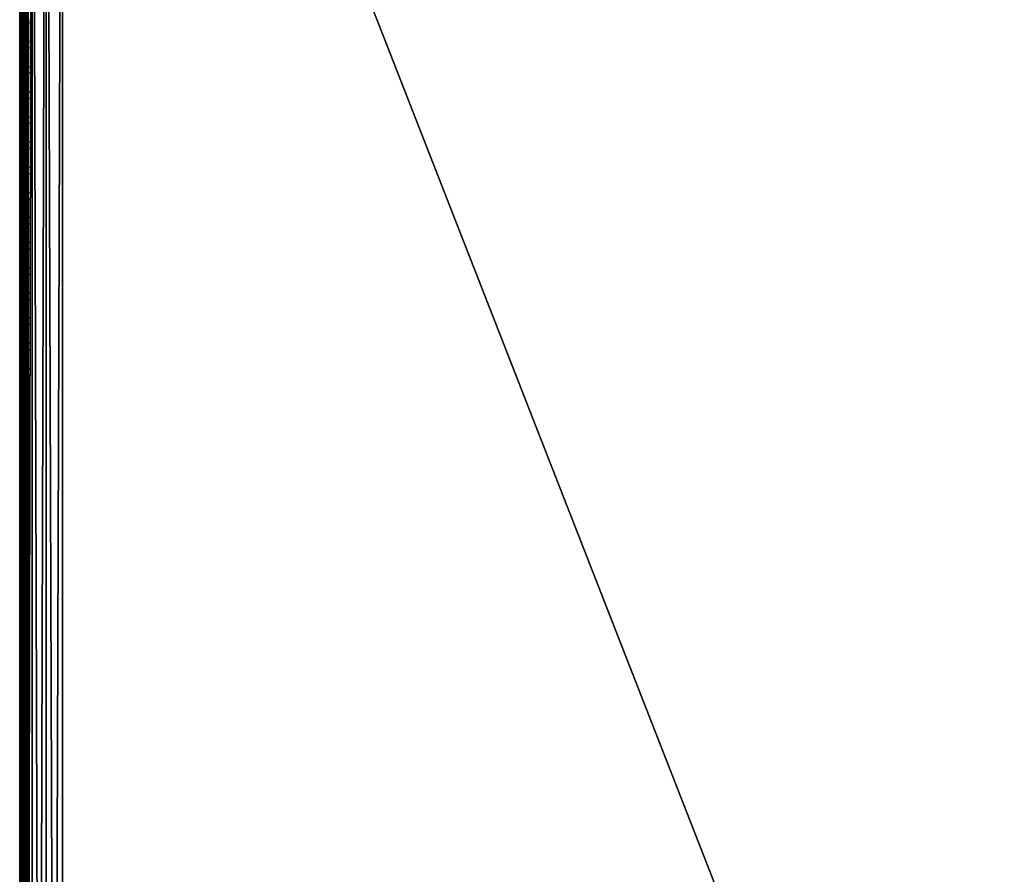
# Model space of a CAD drawing. Header units: inches. Extents: x 0 to 23, y -70 to 0.
# Tile 24 of 107: x 0 to 11.5, y -29.9 to -19.9. Entities that reach past the tile are written whole.
import ezdxf

# ---------------------------------------------------------------- set-up
doc = ezdxf.new("R2010")
doc.units = ezdxf.units.IN
doc.header["$MEASUREMENT"] = 0
for name, color, linetype in [('A-FURN-3-ST', 151, 'Continuous'), ('A-FURN-3-ST-SEAM', 250, 'Continuous'), ('A-FURN-3-STITCH', 15, 'Continuous')]:
    doc.layers.add(name, color=color, linetype=linetype)

msp = doc.modelspace()

# ---------------------------------------------------------------- meshes
at = {"layer": 'A-FURN-3-ST'}
mesh = msp.add_polyface(dxfattribs=at)
corners = [(23, -10.5, 5.453), (23, -66.768, 5.45), (22.962, -10.5, 5.261), (22.962, -66.769, 5.261), (22.854, -10.5, 5.099), (22.854, -66.769, 5.099), (22.691, -10.5, 4.991), (22.691, -66.769, 4.991), (22.5, -10.5, 4.953), (22.5, -66.769, 4.953), (23, -68.9, 17.453), (23, -10.5, 17.453), (22.962, -68.9, 17.644), (22.962, -10.5, 17.644), (22.854, -68.9, 17.806), (22.854, -10.5, 17.806), (22.691, -68.9, 17.914), (22.691, -10.5, 17.914), (22.5, -68.9, 17.953), (22.5, -10.5, 17.953), (22.62, -66.917, 4.99), (22.968, -66.89, 5.325), (0.5, -68.9, 17.953), (0.5, -10.5, 17.953), (23, -69.482, 16.709), (0, -10.5, 17.453), (0, -68.9, 17.453), (0.038, -10.5, 17.644), (0.038, -68.9, 17.644), (0.146, -10.5, 17.806), (0.146, -68.9, 17.806), (0.309, -10.5, 17.914), (0.309, -68.9, 17.914), (0, -66.769, 5.453), (0, -10.5, 5.453), (0.038, -66.769, 5.261), (0.038, -10.5, 5.261), (0.146, -66.769, 5.099), (0.146, -10.5, 5.099), (0.309, -66.769, 4.991), (0.309, -10.5, 4.991), (0.5, -66.769, 4.953), (0.5, -10.5, 4.953), (0.031, -66.89, 5.327), (0.379, -66.916, 4.99), (0, -69.482, 16.709)]
mesh.append_faces([[corners[k] for k in face] for face in [(0, 1, 2), (2, 1, 3), (2, 3, 4), (4, 3, 5), (4, 5, 6), (6, 5, 7), (6, 7, 8), (8, 7, 9), (10, 11, 12), (12, 11, 13), (12, 13, 14), (14, 13, 15), (14, 15, 16), (16, 15, 17), (16, 17, 18), (18, 17, 19), (20, 9, 7), (21, 3, 1), (18, 19, 22), (22, 19, 23), (0, 11, 1), (1, 11, 24), (24, 11, 10), (25, 26, 27), (27, 26, 28), (27, 28, 29), (29, 28, 30), (29, 30, 31), (31, 30, 32), (31, 32, 23), (23, 32, 22), (33, 34, 35), (35, 34, 36), (35, 36, 37), (37, 36, 38), (37, 38, 39), (39, 38, 40), (39, 40, 41), (41, 40, 42), (43, 33, 35), (44, 39, 41), (8, 9, 42), (42, 9, 41), (25, 45, 26), (34, 33, 25), (25, 33, 45)]])
at = {"layer": 'A-FURN-3-ST-SEAM'}
mesh = msp.add_polyface(dxfattribs=at)
corners = [(0.065, -10.402, 17.699), (0.03, -10.403, 17.698), (0.03, -10.5, 17.716), (0.065, -10.5, 17.718), (0, -10.5, 17.675), (0.005, -10.5, 17.692), (0.005, -10.412, 17.675), (0, -10.418, 17.659), (0.005, -10.331, 17.622), (0, -10.343, 17.61), (0.002, -10.355, 17.597), (0.002, -10.424, 17.643), (0.002, -10.5, 17.657), (0.073, -10.5, 17.627), (0.057, -10.5, 17.621), (0.057, -10.438, 17.609), (0.073, -10.436, 17.614), (0.057, -10.381, 17.572), (0.073, -10.377, 17.576), (0.057, -10.359, 17.545), (0.073, -10.354, 17.548), (0.087, -10.369, 17.584), (0.087, -10.432, 17.625), (0.087, -10.5, 17.638), (0.1, -10.5, 17.671), (0.097, -39.7, 17.653), (0.097, -10.5, 17.653), (0.1, -10.42, 17.655), (0.097, -10.426, 17.639), (0.1, -10.346, 17.607), (0.097, -10.358, 17.594), (0.093, -10.5, 17.696), (0.1, -39.7, 17.671), (0.093, -10.41, 17.679), (0.093, -10.328, 17.625), (0.039, -10.358, 17.545), (0.039, -10.38, 17.572), (0.039, -10.438, 17.61), (0.039, -10.5, 17.622), (0.057, -39.7, 17.621), (0.039, -39.7, 17.622), (0.087, -39.7, 17.638), (0.023, -10.352, 17.549), (0.023, -10.375, 17.577), (0.023, -10.435, 17.617), (0.023, -10.5, 17.629), (0.023, -39.7, 17.629), (0.002, -39.7, 17.657), (0.016, -10.321, 17.632), (0.016, -10.406, 17.689), (0.016, -10.5, 17.707), (0.005, -39.7, 17.692), (0.016, -39.7, 17.707), (0.03, -39.7, 17.716), (0.081, -10.405, 17.691), (0.081, -10.5, 17.71), (0.065, -39.7, 17.718), (0.081, -39.7, 17.71), (0.081, -10.319, 17.634), (0.093, -39.7, 17.696)]
mesh.append_faces([[corners[k] for k in face] for face in [(0, 1, 2, 3), (4, 5, 6, 7), (7, 6, 8, 9), (9, 10, 11, 7), (7, 11, 12, 4), (13, 14, 15, 16), (16, 15, 17, 18), (18, 17, 19, 20), (18, 21, 22, 16), (16, 22, 23, 13), (24, 25, 26), (24, 26, 27), (27, 26, 28), (29, 28, 30), (31, 32, 24), (31, 24, 33), (33, 24, 27), (33, 27, 34), (34, 27, 29), (35, 19, 17, 36), (36, 17, 15, 37), (37, 15, 14, 38), (38, 14, 39, 40), (21, 30, 28, 22), (22, 28, 26, 23), (23, 26, 25, 41), (42, 35, 36, 43), (43, 36, 37, 44), (44, 37, 38, 45), (45, 38, 40, 46), (10, 43, 44, 11), (11, 44, 45, 12), (12, 45, 46, 47), (48, 8, 6, 49), (49, 6, 5, 50), (50, 5, 51, 52), (1, 49, 50, 2), (2, 50, 52, 53), (54, 0, 3, 55), (55, 3, 56, 57), (34, 58, 54, 33), (33, 54, 55, 31), (31, 55, 57, 59)]])
mesh = msp.add_polyface(dxfattribs=at)
corners = [(22.941, -68.9, 17.621), (22.961, -10.5, 17.622), (22.975, -68.9, 17.627), (22.977, -10.5, 17.629), (22.997, -68.9, 17.653), (22.912, -68.9, 17.638), (22.927, -10.5, 17.627), (22.943, -68.964, 17.618), (22.927, -68.964, 17.624), (22.913, -68.965, 17.635), (22.903, -68.966, 17.65), (22.9, -68.968, 17.668), (22.9, -68.9, 17.671), (22.961, -68.964, 17.619), (22.977, -68.964, 17.627), (22.998, -68.967, 17.655), (23, -68.968, 17.672), (22.907, -68.97, 17.693), (22.912, -68.9, 17.703), (22.919, -68.971, 17.707), (22.941, -68.9, 17.72), (22.997, -68.9, 17.688), (22.995, -68.969, 17.689), (22.984, -68.971, 17.704), (22.975, -68.9, 17.714), (22.97, -68.971, 17.713), (0.059, -68.9, 17.621), (0.039, -68.974, 17.618), (0.025, -68.9, 17.627), (0.023, -68.975, 17.626), (0.003, -68.9, 17.653), (0.003, -68.9, 17.688), (0.016, -68.983, 17.703), (0.025, -68.9, 17.714), (0.03, -68.983, 17.712), (0.059, -68.9, 17.72), (0.088, -68.9, 17.703), (0.093, -68.982, 17.692), (0.1, -68.9, 17.671), (0.081, -68.983, 17.705), (0, -68.98, 17.671), (0.088, -68.9, 17.638), (0.073, -68.975, 17.623), (0.097, -68.977, 17.649), (0.03, -39.7, 17.716), (0.016, -39.7, 17.707), (0.023, -39.7, 17.629), (0.039, -39.7, 17.622), (0.097, -39.7, 17.653), (0.073, -39.7, 17.627), (0, -39.7, 17.675), (0.081, -39.7, 17.71), (0.093, -39.7, 17.696)]
mesh.append_faces([[corners[k] for k in face] for face in [(0, 1, 2), (2, 3, 4), (0, 5, 6), (7, 8, 0), (0, 8, 5), (5, 8, 9), (5, 9, 10), (11, 12, 10), (10, 12, 5), (7, 0, 13), (13, 0, 2), (13, 2, 14), (14, 2, 4), (14, 4, 15), (15, 4, 16), (11, 17, 12), (12, 17, 18), (18, 17, 19), (18, 19, 20), (4, 21, 16), (16, 21, 22), (22, 21, 23), (23, 21, 24), (23, 24, 25), (25, 24, 20), (26, 27, 28), (28, 29, 30), (31, 32, 33), (33, 34, 35), (36, 37, 38), (36, 35, 39), (31, 30, 40), (26, 41, 42), (43, 41, 38), (35, 44, 33), (33, 45, 31), (30, 46, 28), (28, 47, 26), (41, 48, 38), (41, 26, 49), (30, 31, 50), (51, 35, 36), (52, 36, 38)]])
mesh = msp.add_polyface(dxfattribs=at)
corners = [(22.9, -10.5, 17.671), (22.9, -68.9, 17.671), (22.907, -10.5, 17.696), (22.912, -68.9, 17.703), (22.919, -10.5, 17.71), (22.941, -68.9, 17.72), (22.935, -10.5, 17.718), (22.97, -10.5, 17.716), (23, -10.5, 17.675), (22.995, -10.5, 17.692), (22.997, -68.9, 17.688), (22.984, -10.5, 17.707), (22.975, -68.9, 17.714), (22.997, -68.9, 17.653), (22.998, -10.5, 17.657), (22.927, -10.5, 17.627), (22.943, -10.5, 17.621), (22.941, -68.9, 17.621), (22.961, -10.5, 17.622), (22.975, -68.9, 17.627), (22.977, -10.5, 17.629), (22.912, -68.9, 17.638), (22.913, -10.5, 17.638), (22.903, -10.5, 17.653), (0.065, -10.5, 17.718), (0.03, -10.5, 17.716), (0.03, -39.7, 17.716), (0.065, -39.7, 17.718), (0.059, -68.9, 17.72), (0.025, -68.9, 17.714), (0.016, -39.7, 17.707), (0.003, -68.9, 17.688), (0.005, -39.7, 17.692), (0, -39.7, 17.675), (0.005, -10.5, 17.692), (0, -10.5, 17.675), (0.002, -10.5, 17.657), (0.002, -39.7, 17.657), (0.003, -68.9, 17.653), (0.023, -39.7, 17.629), (0.025, -68.9, 17.627), (0.039, -39.7, 17.622), (0.059, -68.9, 17.621), (0.057, -39.7, 17.621), (0.073, -39.7, 17.627), (0.057, -10.5, 17.621), (0.073, -10.5, 17.627), (0.087, -10.5, 17.638), (0.087, -39.7, 17.638), (0.088, -68.9, 17.638), (0.097, -39.7, 17.653), (0.1, -68.9, 17.671), (0.1, -39.7, 17.671), (0.1, -10.5, 17.671), (0.081, -39.7, 17.71), (0.088, -68.9, 17.703), (0.093, -39.7, 17.696), (0.093, -10.5, 17.696)]
mesh.append_faces([[corners[k] for k in face] for face in [(0, 1, 2), (2, 1, 3), (2, 3, 4), (4, 3, 5), (4, 5, 6), (6, 5, 7), (8, 9, 10), (10, 9, 11), (10, 11, 12), (12, 11, 7), (12, 7, 5), (10, 13, 8), (8, 13, 14), (15, 16, 17), (17, 16, 18), (19, 18, 20), (13, 20, 14), (15, 21, 22), (0, 23, 1), (1, 23, 21), (21, 23, 22), (24, 25, 26, 27), (27, 26, 28), (29, 26, 30), (31, 30, 32), (31, 32, 33), (33, 32, 34, 35), (35, 36, 37, 33), (33, 37, 38), (38, 37, 39), (40, 39, 41), (42, 41, 43), (42, 43, 44), (44, 43, 45, 46), (46, 47, 48, 44), (44, 48, 49), (49, 48, 50), (51, 50, 52), (52, 50, 53), (27, 28, 54), (54, 55, 56), (56, 51, 52), (56, 52, 57)]])
at = {"layer": 'A-FURN-3-STITCH'}
mesh = msp.add_polymesh((7, 4), dxfattribs=at)
for k, corner in enumerate([(0.107, -19.926, 17.76), (0.105, -19.926, 17.758), (0.102, -19.926, 17.754), (0.1, -19.926, 17.752), (0.102, -19.964, 17.765), (0.096, -19.964, 17.766), (0.093, -19.964, 17.762), (0.095, -19.964, 17.757), (0.098, -20.003, 17.768), (0.093, -20.003, 17.769), (0.09, -20.003, 17.766), (0.091, -20.003, 17.761), (0.097, -20.042, 17.77), (0.092, -20.042, 17.771), (0.088, -20.042, 17.767), (0.09, -20.042, 17.762), (0.098, -20.081, 17.769), (0.093, -20.081, 17.77), (0.09, -20.081, 17.766), (0.091, -20.081, 17.761), (0.102, -20.12, 17.766), (0.097, -20.12, 17.767), (0.093, -20.12, 17.763), (0.095, -20.12, 17.758), (0.107, -20.159, 17.761), (0.106, -20.159, 17.759), (0.102, -20.159, 17.755), (0.1, -20.159, 17.753)]):
    mesh.set_mesh_vertex(divmod(k, 4), corner)
mesh = msp.add_polymesh((7, 4), dxfattribs=at)
for k, corner in enumerate([(0.107, -20.22, 17.76), (0.105, -20.22, 17.758), (0.102, -20.22, 17.754), (0.1, -20.22, 17.752), (0.102, -20.258, 17.765), (0.096, -20.258, 17.766), (0.093, -20.258, 17.762), (0.095, -20.258, 17.757), (0.098, -20.297, 17.768), (0.093, -20.297, 17.769), (0.09, -20.297, 17.766), (0.091, -20.297, 17.761), (0.097, -20.336, 17.77), (0.092, -20.336, 17.771), (0.088, -20.336, 17.767), (0.09, -20.336, 17.762), (0.098, -20.375, 17.769), (0.093, -20.375, 17.77), (0.09, -20.375, 17.766), (0.091, -20.375, 17.761), (0.102, -20.414, 17.766), (0.097, -20.414, 17.767), (0.093, -20.414, 17.763), (0.095, -20.414, 17.758), (0.107, -20.452, 17.761), (0.106, -20.452, 17.759), (0.102, -20.452, 17.755), (0.1, -20.452, 17.753)]):
    mesh.set_mesh_vertex(divmod(k, 4), corner)
mesh = msp.add_polymesh((7, 4), dxfattribs=at)
for k, corner in enumerate([(0.107, -20.513, 17.76), (0.105, -20.513, 17.758), (0.102, -20.513, 17.754), (0.1, -20.513, 17.752), (0.102, -20.551, 17.765), (0.096, -20.551, 17.766), (0.093, -20.551, 17.762), (0.095, -20.551, 17.757), (0.098, -20.59, 17.768), (0.093, -20.59, 17.769), (0.09, -20.59, 17.766), (0.091, -20.59, 17.761), (0.097, -20.629, 17.77), (0.092, -20.629, 17.771), (0.088, -20.629, 17.767), (0.09, -20.629, 17.762), (0.098, -20.668, 17.769), (0.093, -20.668, 17.77), (0.09, -20.668, 17.766), (0.091, -20.668, 17.761), (0.102, -20.707, 17.766), (0.097, -20.707, 17.767), (0.093, -20.707, 17.763), (0.095, -20.707, 17.758), (0.107, -20.746, 17.761), (0.106, -20.746, 17.759), (0.102, -20.746, 17.755), (0.1, -20.746, 17.753)]):
    mesh.set_mesh_vertex(divmod(k, 4), corner)
mesh = msp.add_polymesh((7, 4), dxfattribs=at)
for k, corner in enumerate([(0.107, -20.806, 17.76), (0.105, -20.806, 17.758), (0.102, -20.807, 17.754), (0.1, -20.807, 17.752), (0.102, -20.845, 17.765), (0.096, -20.845, 17.766), (0.093, -20.845, 17.762), (0.095, -20.845, 17.757), (0.098, -20.884, 17.768), (0.093, -20.884, 17.769), (0.09, -20.884, 17.766), (0.091, -20.884, 17.761), (0.097, -20.923, 17.77), (0.092, -20.923, 17.771), (0.088, -20.923, 17.767), (0.09, -20.923, 17.762), (0.098, -20.962, 17.769), (0.093, -20.962, 17.77), (0.09, -20.962, 17.766), (0.091, -20.962, 17.761), (0.102, -21.001, 17.766), (0.097, -21.001, 17.767), (0.093, -21.001, 17.763), (0.095, -21.001, 17.758), (0.107, -21.039, 17.761), (0.106, -21.039, 17.759), (0.102, -21.039, 17.755), (0.1, -21.039, 17.753)]):
    mesh.set_mesh_vertex(divmod(k, 4), corner)
mesh = msp.add_polymesh((7, 4), dxfattribs=at)
for k, corner in enumerate([(0.107, -21.1, 17.76), (0.105, -21.1, 17.758), (0.102, -21.1, 17.754), (0.1, -21.1, 17.752), (0.102, -21.138, 17.765), (0.096, -21.138, 17.766), (0.093, -21.138, 17.762), (0.095, -21.138, 17.757), (0.098, -21.177, 17.768), (0.093, -21.177, 17.769), (0.09, -21.177, 17.766), (0.091, -21.177, 17.761), (0.097, -21.216, 17.77), (0.092, -21.216, 17.771), (0.088, -21.216, 17.767), (0.09, -21.216, 17.762), (0.098, -21.255, 17.769), (0.093, -21.255, 17.77), (0.09, -21.255, 17.766), (0.091, -21.255, 17.761), (0.102, -21.294, 17.766), (0.097, -21.294, 17.767), (0.093, -21.294, 17.763), (0.095, -21.294, 17.758), (0.107, -21.332, 17.761), (0.106, -21.332, 17.759), (0.102, -21.332, 17.755), (0.1, -21.332, 17.753)]):
    mesh.set_mesh_vertex(divmod(k, 4), corner)
mesh = msp.add_polymesh((7, 4), dxfattribs=at)
for k, corner in enumerate([(0.107, -21.393, 17.76), (0.105, -21.393, 17.758), (0.102, -21.393, 17.754), (0.1, -21.393, 17.752), (0.102, -21.432, 17.765), (0.096, -21.432, 17.766), (0.093, -21.432, 17.762), (0.095, -21.432, 17.757), (0.098, -21.471, 17.768), (0.093, -21.471, 17.769), (0.09, -21.471, 17.766), (0.091, -21.471, 17.761), (0.097, -21.51, 17.77), (0.092, -21.51, 17.771), (0.088, -21.51, 17.767), (0.09, -21.51, 17.762), (0.098, -21.549, 17.769), (0.093, -21.549, 17.77), (0.09, -21.549, 17.766), (0.091, -21.549, 17.761), (0.102, -21.588, 17.766), (0.097, -21.588, 17.767), (0.093, -21.588, 17.763), (0.095, -21.588, 17.758), (0.107, -21.626, 17.761), (0.106, -21.626, 17.759), (0.102, -21.626, 17.755), (0.1, -21.626, 17.753)]):
    mesh.set_mesh_vertex(divmod(k, 4), corner)
mesh = msp.add_polymesh((7, 4), dxfattribs=at)
for k, corner in enumerate([(0.107, -21.687, 17.76), (0.105, -21.687, 17.758), (0.102, -21.687, 17.754), (0.1, -21.687, 17.752), (0.102, -21.725, 17.765), (0.096, -21.725, 17.766), (0.093, -21.725, 17.762), (0.095, -21.725, 17.757), (0.098, -21.764, 17.768), (0.093, -21.764, 17.769), (0.09, -21.764, 17.766), (0.091, -21.764, 17.761), (0.097, -21.803, 17.77), (0.092, -21.803, 17.771), (0.088, -21.803, 17.767), (0.09, -21.803, 17.762), (0.098, -21.842, 17.769), (0.093, -21.842, 17.77), (0.09, -21.842, 17.766), (0.091, -21.842, 17.761), (0.102, -21.881, 17.766), (0.097, -21.881, 17.767), (0.093, -21.881, 17.763), (0.095, -21.881, 17.758), (0.107, -21.919, 17.761), (0.106, -21.919, 17.759), (0.102, -21.919, 17.755), (0.1, -21.919, 17.753)]):
    mesh.set_mesh_vertex(divmod(k, 4), corner)
mesh = msp.add_polymesh((7, 4), dxfattribs=at)
for k, corner in enumerate([(0.107, -21.98, 17.76), (0.105, -21.98, 17.758), (0.102, -21.98, 17.754), (0.1, -21.98, 17.752), (0.102, -22.019, 17.765), (0.096, -22.019, 17.766), (0.093, -22.019, 17.762), (0.095, -22.019, 17.757), (0.098, -22.057, 17.768), (0.093, -22.057, 17.769), (0.09, -22.058, 17.766), (0.091, -22.058, 17.761), (0.097, -22.097, 17.77), (0.092, -22.097, 17.771), (0.088, -22.097, 17.767), (0.09, -22.097, 17.762), (0.098, -22.136, 17.769), (0.093, -22.136, 17.77), (0.09, -22.136, 17.766), (0.091, -22.136, 17.761), (0.102, -22.174, 17.766), (0.097, -22.174, 17.767), (0.093, -22.174, 17.763), (0.095, -22.175, 17.758), (0.107, -22.213, 17.761), (0.106, -22.213, 17.759), (0.102, -22.213, 17.755), (0.1, -22.213, 17.753)]):
    mesh.set_mesh_vertex(divmod(k, 4), corner)
mesh = msp.add_polymesh((7, 4), dxfattribs=at)
for k, corner in enumerate([(0.107, -22.274, 17.76), (0.105, -22.274, 17.758), (0.102, -22.274, 17.754), (0.1, -22.274, 17.752), (0.102, -22.312, 17.765), (0.096, -22.312, 17.766), (0.093, -22.312, 17.762), (0.095, -22.312, 17.757), (0.098, -22.351, 17.768), (0.093, -22.351, 17.769), (0.09, -22.351, 17.766), (0.091, -22.351, 17.761), (0.097, -22.39, 17.77), (0.092, -22.39, 17.771), (0.088, -22.39, 17.767), (0.09, -22.39, 17.762), (0.098, -22.429, 17.769), (0.093, -22.429, 17.77), (0.09, -22.429, 17.766), (0.091, -22.429, 17.761), (0.102, -22.468, 17.766), (0.097, -22.468, 17.767), (0.093, -22.468, 17.763), (0.095, -22.468, 17.758), (0.107, -22.506, 17.761), (0.106, -22.506, 17.759), (0.102, -22.506, 17.755), (0.1, -22.506, 17.753)]):
    mesh.set_mesh_vertex(divmod(k, 4), corner)
mesh = msp.add_polymesh((7, 4), dxfattribs=at)
for k, corner in enumerate([(0.107, -22.567, 17.76), (0.105, -22.567, 17.758), (0.102, -22.567, 17.754), (0.1, -22.567, 17.752), (0.102, -22.606, 17.765), (0.096, -22.606, 17.766), (0.093, -22.606, 17.762), (0.095, -22.606, 17.757), (0.098, -22.644, 17.768), (0.093, -22.644, 17.769), (0.09, -22.644, 17.766), (0.091, -22.644, 17.761), (0.097, -22.683, 17.77), (0.092, -22.683, 17.771), (0.088, -22.684, 17.767), (0.09, -22.684, 17.762), (0.098, -22.723, 17.769), (0.093, -22.723, 17.77), (0.09, -22.723, 17.766), (0.091, -22.723, 17.761), (0.102, -22.761, 17.766), (0.097, -22.761, 17.767), (0.093, -22.761, 17.763), (0.095, -22.761, 17.758), (0.107, -22.8, 17.761), (0.106, -22.8, 17.759), (0.102, -22.8, 17.755), (0.1, -22.8, 17.753)]):
    mesh.set_mesh_vertex(divmod(k, 4), corner)
mesh = msp.add_polymesh((7, 4), dxfattribs=at)
for k, corner in enumerate([(0.107, -22.861, 17.76), (0.105, -22.861, 17.758), (0.102, -22.861, 17.754), (0.1, -22.861, 17.752), (0.102, -22.899, 17.765), (0.096, -22.899, 17.766), (0.093, -22.899, 17.762), (0.095, -22.899, 17.757), (0.098, -22.938, 17.768), (0.093, -22.938, 17.769), (0.09, -22.938, 17.766), (0.091, -22.938, 17.761), (0.097, -22.977, 17.77), (0.092, -22.977, 17.771), (0.088, -22.977, 17.767), (0.09, -22.977, 17.762), (0.098, -23.016, 17.769), (0.093, -23.016, 17.77), (0.09, -23.016, 17.766), (0.091, -23.016, 17.761), (0.102, -23.055, 17.766), (0.097, -23.055, 17.767), (0.093, -23.055, 17.763), (0.095, -23.055, 17.758), (0.107, -23.093, 17.761), (0.106, -23.093, 17.759), (0.102, -23.093, 17.755), (0.1, -23.093, 17.753)]):
    mesh.set_mesh_vertex(divmod(k, 4), corner)
mesh = msp.add_polymesh((7, 4), dxfattribs=at)
for k, corner in enumerate([(0.107, -23.154, 17.76), (0.105, -23.154, 17.758), (0.102, -23.154, 17.754), (0.1, -23.154, 17.752), (0.102, -23.193, 17.765), (0.096, -23.193, 17.766), (0.093, -23.193, 17.762), (0.095, -23.193, 17.757), (0.098, -23.231, 17.768), (0.093, -23.231, 17.769), (0.09, -23.231, 17.766), (0.091, -23.231, 17.761), (0.097, -23.27, 17.77), (0.092, -23.27, 17.771), (0.088, -23.27, 17.767), (0.09, -23.27, 17.762), (0.098, -23.31, 17.769), (0.093, -23.31, 17.77), (0.09, -23.31, 17.766), (0.091, -23.31, 17.761), (0.102, -23.348, 17.766), (0.097, -23.348, 17.767), (0.093, -23.348, 17.763), (0.095, -23.348, 17.758), (0.107, -23.387, 17.761), (0.106, -23.387, 17.759), (0.102, -23.387, 17.755), (0.1, -23.387, 17.753)]):
    mesh.set_mesh_vertex(divmod(k, 4), corner)
mesh = msp.add_polymesh((7, 4), dxfattribs=at)
for k, corner in enumerate([(0.107, -23.448, 17.76), (0.105, -23.448, 17.758), (0.102, -23.448, 17.754), (0.1, -23.448, 17.752), (0.102, -23.486, 17.765), (0.096, -23.486, 17.766), (0.093, -23.486, 17.762), (0.095, -23.486, 17.757), (0.098, -23.525, 17.768), (0.093, -23.525, 17.769), (0.09, -23.525, 17.766), (0.091, -23.525, 17.761), (0.097, -23.564, 17.77), (0.092, -23.564, 17.771), (0.088, -23.564, 17.767), (0.09, -23.564, 17.762), (0.098, -23.603, 17.769), (0.093, -23.603, 17.77), (0.09, -23.603, 17.766), (0.091, -23.603, 17.761), (0.102, -23.642, 17.766), (0.097, -23.642, 17.767), (0.093, -23.642, 17.763), (0.095, -23.642, 17.758), (0.107, -23.68, 17.761), (0.106, -23.68, 17.759), (0.102, -23.68, 17.755), (0.1, -23.68, 17.753)]):
    mesh.set_mesh_vertex(divmod(k, 4), corner)
mesh = msp.add_polymesh((7, 4), dxfattribs=at)
for k, corner in enumerate([(0.107, -23.741, 17.76), (0.105, -23.741, 17.758), (0.102, -23.741, 17.754), (0.1, -23.741, 17.752), (0.102, -23.779, 17.765), (0.096, -23.779, 17.766), (0.093, -23.78, 17.762), (0.095, -23.78, 17.757), (0.098, -23.818, 17.768), (0.093, -23.818, 17.769), (0.09, -23.818, 17.766), (0.091, -23.818, 17.761), (0.097, -23.857, 17.77), (0.092, -23.857, 17.771), (0.088, -23.857, 17.767), (0.09, -23.857, 17.762), (0.098, -23.896, 17.769), (0.093, -23.896, 17.77), (0.09, -23.896, 17.766), (0.091, -23.896, 17.761), (0.102, -23.935, 17.766), (0.097, -23.935, 17.767), (0.093, -23.935, 17.763), (0.095, -23.935, 17.758), (0.107, -23.974, 17.761), (0.106, -23.974, 17.759), (0.102, -23.974, 17.755), (0.1, -23.974, 17.753)]):
    mesh.set_mesh_vertex(divmod(k, 4), corner)
mesh = msp.add_polymesh((7, 4), dxfattribs=at)
for k, corner in enumerate([(0.107, -24.035, 17.76), (0.105, -24.035, 17.758), (0.102, -24.035, 17.754), (0.1, -24.035, 17.752), (0.102, -24.073, 17.765), (0.096, -24.073, 17.766), (0.093, -24.073, 17.762), (0.095, -24.073, 17.757), (0.098, -24.112, 17.768), (0.093, -24.112, 17.769), (0.09, -24.112, 17.766), (0.091, -24.112, 17.761), (0.097, -24.151, 17.77), (0.092, -24.151, 17.771), (0.088, -24.151, 17.767), (0.09, -24.151, 17.762), (0.098, -24.19, 17.769), (0.093, -24.19, 17.77), (0.09, -24.19, 17.766), (0.091, -24.19, 17.761), (0.102, -24.229, 17.766), (0.097, -24.229, 17.767), (0.093, -24.229, 17.763), (0.095, -24.229, 17.758), (0.107, -24.267, 17.761), (0.106, -24.267, 17.759), (0.102, -24.267, 17.755), (0.1, -24.267, 17.753)]):
    mesh.set_mesh_vertex(divmod(k, 4), corner)
mesh = msp.add_polymesh((7, 4), dxfattribs=at)
for k, corner in enumerate([(0.107, -24.328, 17.76), (0.105, -24.328, 17.758), (0.102, -24.328, 17.754), (0.1, -24.328, 17.752), (0.102, -24.366, 17.765), (0.096, -24.366, 17.766), (0.093, -24.366, 17.762), (0.095, -24.366, 17.757), (0.098, -24.405, 17.768), (0.093, -24.405, 17.769), (0.09, -24.405, 17.766), (0.091, -24.405, 17.761), (0.097, -24.444, 17.77), (0.092, -24.444, 17.771), (0.088, -24.444, 17.767), (0.09, -24.444, 17.762), (0.098, -24.483, 17.769), (0.093, -24.483, 17.77), (0.09, -24.483, 17.766), (0.091, -24.483, 17.761), (0.102, -24.522, 17.766), (0.097, -24.522, 17.767), (0.093, -24.522, 17.763), (0.095, -24.522, 17.758), (0.107, -24.561, 17.761), (0.106, -24.561, 17.759), (0.102, -24.561, 17.755), (0.1, -24.561, 17.753)]):
    mesh.set_mesh_vertex(divmod(k, 4), corner)
mesh = msp.add_polymesh((7, 4), dxfattribs=at)
for k, corner in enumerate([(0.107, -24.622, 17.76), (0.105, -24.622, 17.758), (0.102, -24.622, 17.754), (0.1, -24.622, 17.752), (0.102, -24.66, 17.765), (0.096, -24.66, 17.766), (0.093, -24.66, 17.762), (0.095, -24.66, 17.757), (0.098, -24.699, 17.768), (0.093, -24.699, 17.769), (0.09, -24.699, 17.766), (0.091, -24.699, 17.761), (0.097, -24.738, 17.77), (0.092, -24.738, 17.771), (0.088, -24.738, 17.767), (0.09, -24.738, 17.762), (0.098, -24.777, 17.769), (0.093, -24.777, 17.77), (0.09, -24.777, 17.766), (0.091, -24.777, 17.761), (0.102, -24.816, 17.766), (0.097, -24.816, 17.767), (0.093, -24.816, 17.763), (0.095, -24.816, 17.758), (0.107, -24.854, 17.761), (0.106, -24.854, 17.759), (0.102, -24.854, 17.755), (0.1, -24.854, 17.753)]):
    mesh.set_mesh_vertex(divmod(k, 4), corner)
mesh = msp.add_polymesh((7, 4), dxfattribs=at)
for k, corner in enumerate([(0.107, -24.915, 17.76), (0.105, -24.915, 17.758), (0.102, -24.915, 17.754), (0.1, -24.915, 17.752), (0.102, -24.953, 17.765), (0.096, -24.953, 17.766), (0.093, -24.953, 17.762), (0.095, -24.953, 17.757), (0.098, -24.992, 17.768), (0.093, -24.992, 17.769), (0.09, -24.992, 17.766), (0.091, -24.992, 17.761), (0.097, -25.031, 17.77), (0.092, -25.031, 17.771), (0.088, -25.031, 17.767), (0.09, -25.031, 17.762), (0.098, -25.07, 17.769), (0.093, -25.07, 17.77), (0.09, -25.07, 17.766), (0.091, -25.07, 17.761), (0.102, -25.109, 17.766), (0.097, -25.109, 17.767), (0.093, -25.109, 17.763), (0.095, -25.109, 17.758), (0.107, -25.148, 17.761), (0.106, -25.148, 17.759), (0.102, -25.148, 17.755), (0.1, -25.148, 17.753)]):
    mesh.set_mesh_vertex(divmod(k, 4), corner)
mesh = msp.add_polymesh((7, 4), dxfattribs=at)
for k, corner in enumerate([(0.107, -25.208, 17.76), (0.105, -25.208, 17.758), (0.102, -25.209, 17.754), (0.1, -25.209, 17.752), (0.102, -25.247, 17.765), (0.096, -25.247, 17.766), (0.093, -25.247, 17.762), (0.095, -25.247, 17.757), (0.098, -25.286, 17.768), (0.093, -25.286, 17.769), (0.09, -25.286, 17.766), (0.091, -25.286, 17.761), (0.097, -25.325, 17.77), (0.092, -25.325, 17.771), (0.088, -25.325, 17.767), (0.09, -25.325, 17.762), (0.098, -25.364, 17.769), (0.093, -25.364, 17.77), (0.09, -25.364, 17.766), (0.091, -25.364, 17.761), (0.102, -25.403, 17.766), (0.097, -25.403, 17.767), (0.093, -25.403, 17.763), (0.095, -25.403, 17.758), (0.107, -25.441, 17.761), (0.106, -25.441, 17.759), (0.102, -25.441, 17.755), (0.1, -25.441, 17.753)]):
    mesh.set_mesh_vertex(divmod(k, 4), corner)
mesh = msp.add_polymesh((7, 4), dxfattribs=at)
for k, corner in enumerate([(0.107, -25.502, 17.76), (0.105, -25.502, 17.758), (0.102, -25.502, 17.754), (0.1, -25.502, 17.752), (0.102, -25.54, 17.765), (0.096, -25.54, 17.766), (0.093, -25.54, 17.762), (0.095, -25.54, 17.757), (0.098, -25.579, 17.768), (0.093, -25.579, 17.769), (0.09, -25.579, 17.766), (0.091, -25.579, 17.761), (0.097, -25.618, 17.77), (0.092, -25.618, 17.771), (0.088, -25.618, 17.767), (0.09, -25.618, 17.762), (0.098, -25.657, 17.769), (0.093, -25.657, 17.77), (0.09, -25.657, 17.766), (0.091, -25.657, 17.761), (0.102, -25.696, 17.766), (0.097, -25.696, 17.767), (0.093, -25.696, 17.763), (0.095, -25.696, 17.758), (0.107, -25.734, 17.761), (0.106, -25.734, 17.759), (0.102, -25.735, 17.755), (0.1, -25.735, 17.753)]):
    mesh.set_mesh_vertex(divmod(k, 4), corner)
mesh = msp.add_polymesh((7, 4), dxfattribs=at)
for k, corner in enumerate([(0.107, -25.795, 17.76), (0.105, -25.795, 17.758), (0.102, -25.795, 17.754), (0.1, -25.795, 17.752), (0.102, -25.834, 17.765), (0.096, -25.834, 17.766), (0.093, -25.834, 17.762), (0.095, -25.834, 17.757), (0.098, -25.873, 17.768), (0.093, -25.873, 17.769), (0.09, -25.873, 17.766), (0.091, -25.873, 17.761), (0.097, -25.912, 17.77), (0.092, -25.912, 17.771), (0.088, -25.912, 17.767), (0.09, -25.912, 17.762), (0.098, -25.951, 17.769), (0.093, -25.951, 17.77), (0.09, -25.951, 17.766), (0.091, -25.951, 17.761), (0.102, -25.99, 17.766), (0.097, -25.99, 17.767), (0.093, -25.99, 17.763), (0.095, -25.99, 17.758), (0.107, -26.028, 17.761), (0.106, -26.028, 17.759), (0.102, -26.028, 17.755), (0.1, -26.028, 17.753)]):
    mesh.set_mesh_vertex(divmod(k, 4), corner)
mesh = msp.add_polymesh((7, 4), dxfattribs=at)
for k, corner in enumerate([(0.107, -26.089, 17.76), (0.105, -26.089, 17.758), (0.102, -26.089, 17.754), (0.1, -26.089, 17.752), (0.102, -26.127, 17.765), (0.096, -26.127, 17.766), (0.093, -26.127, 17.762), (0.095, -26.127, 17.757), (0.098, -26.166, 17.768), (0.093, -26.166, 17.769), (0.09, -26.166, 17.766), (0.091, -26.166, 17.761), (0.097, -26.205, 17.77), (0.092, -26.205, 17.771), (0.088, -26.205, 17.767), (0.09, -26.205, 17.762), (0.098, -26.244, 17.769), (0.093, -26.244, 17.77), (0.09, -26.244, 17.766), (0.091, -26.244, 17.761), (0.102, -26.283, 17.766), (0.097, -26.283, 17.767), (0.093, -26.283, 17.763), (0.095, -26.283, 17.758), (0.107, -26.321, 17.761), (0.106, -26.321, 17.759), (0.102, -26.321, 17.755), (0.1, -26.321, 17.753)]):
    mesh.set_mesh_vertex(divmod(k, 4), corner)
mesh = msp.add_polymesh((7, 4), dxfattribs=at)
for k, corner in enumerate([(0.107, -26.382, 17.76), (0.105, -26.382, 17.758), (0.102, -26.382, 17.754), (0.1, -26.382, 17.752), (0.102, -26.421, 17.765), (0.096, -26.421, 17.766), (0.093, -26.421, 17.762), (0.095, -26.421, 17.757), (0.098, -26.46, 17.768), (0.093, -26.46, 17.769), (0.09, -26.46, 17.766), (0.091, -26.46, 17.761), (0.097, -26.499, 17.77), (0.092, -26.499, 17.771), (0.088, -26.499, 17.767), (0.09, -26.499, 17.762), (0.098, -26.538, 17.769), (0.093, -26.538, 17.77), (0.09, -26.538, 17.766), (0.091, -26.538, 17.761), (0.102, -26.576, 17.766), (0.097, -26.576, 17.767), (0.093, -26.577, 17.763), (0.095, -26.577, 17.758), (0.107, -26.615, 17.761), (0.106, -26.615, 17.759), (0.102, -26.615, 17.755), (0.1, -26.615, 17.753)]):
    mesh.set_mesh_vertex(divmod(k, 4), corner)
mesh = msp.add_polymesh((7, 4), dxfattribs=at)
for k, corner in enumerate([(0.107, -26.676, 17.76), (0.105, -26.676, 17.758), (0.102, -26.676, 17.754), (0.1, -26.676, 17.752), (0.102, -26.714, 17.765), (0.096, -26.714, 17.766), (0.093, -26.714, 17.762), (0.095, -26.714, 17.757), (0.098, -26.753, 17.768), (0.093, -26.753, 17.769), (0.09, -26.753, 17.766), (0.091, -26.753, 17.761), (0.097, -26.792, 17.77), (0.092, -26.792, 17.771), (0.088, -26.792, 17.767), (0.09, -26.792, 17.762), (0.098, -26.831, 17.769), (0.093, -26.831, 17.77), (0.09, -26.831, 17.766), (0.091, -26.831, 17.761), (0.102, -26.87, 17.766), (0.097, -26.87, 17.767), (0.093, -26.87, 17.763), (0.095, -26.87, 17.758), (0.107, -26.908, 17.761), (0.106, -26.908, 17.759), (0.102, -26.908, 17.755), (0.1, -26.908, 17.753)]):
    mesh.set_mesh_vertex(divmod(k, 4), corner)
mesh = msp.add_polymesh((7, 4), dxfattribs=at)
for k, corner in enumerate([(0.107, -26.969, 17.76), (0.105, -26.969, 17.758), (0.102, -26.969, 17.754), (0.1, -26.969, 17.752), (0.102, -27.008, 17.765), (0.096, -27.008, 17.766), (0.093, -27.008, 17.762), (0.095, -27.008, 17.757), (0.098, -27.046, 17.768), (0.093, -27.046, 17.769), (0.09, -27.046, 17.766), (0.091, -27.046, 17.761), (0.097, -27.086, 17.77), (0.092, -27.086, 17.771), (0.088, -27.086, 17.767), (0.09, -27.086, 17.762), (0.098, -27.125, 17.769), (0.093, -27.125, 17.77), (0.09, -27.125, 17.766), (0.091, -27.125, 17.761), (0.102, -27.163, 17.766), (0.097, -27.163, 17.767), (0.093, -27.163, 17.763), (0.095, -27.163, 17.758), (0.107, -27.202, 17.761), (0.106, -27.202, 17.759), (0.102, -27.202, 17.755), (0.1, -27.202, 17.753)]):
    mesh.set_mesh_vertex(divmod(k, 4), corner)
mesh = msp.add_polymesh((7, 4), dxfattribs=at)
for k, corner in enumerate([(0.107, -27.263, 17.76), (0.105, -27.263, 17.758), (0.102, -27.263, 17.754), (0.1, -27.263, 17.752), (0.102, -27.301, 17.765), (0.096, -27.301, 17.766), (0.093, -27.301, 17.762), (0.095, -27.301, 17.757), (0.098, -27.34, 17.768), (0.093, -27.34, 17.769), (0.09, -27.34, 17.766), (0.091, -27.34, 17.761), (0.097, -27.379, 17.77), (0.092, -27.379, 17.771), (0.088, -27.379, 17.767), (0.09, -27.379, 17.762), (0.098, -27.418, 17.769), (0.093, -27.418, 17.77), (0.09, -27.418, 17.766), (0.091, -27.418, 17.761), (0.102, -27.457, 17.766), (0.097, -27.457, 17.767), (0.093, -27.457, 17.763), (0.095, -27.457, 17.758), (0.107, -27.495, 17.761), (0.106, -27.495, 17.759), (0.102, -27.495, 17.755), (0.1, -27.495, 17.753)]):
    mesh.set_mesh_vertex(divmod(k, 4), corner)
mesh = msp.add_polymesh((7, 4), dxfattribs=at)
for k, corner in enumerate([(0.107, -27.556, 17.76), (0.105, -27.556, 17.758), (0.102, -27.556, 17.754), (0.1, -27.556, 17.752), (0.102, -27.595, 17.765), (0.096, -27.595, 17.766), (0.093, -27.595, 17.762), (0.095, -27.595, 17.757), (0.098, -27.633, 17.768), (0.093, -27.633, 17.769), (0.09, -27.633, 17.766), (0.091, -27.633, 17.761), (0.097, -27.672, 17.77), (0.092, -27.672, 17.771), (0.088, -27.672, 17.767), (0.09, -27.672, 17.762), (0.098, -27.712, 17.769), (0.093, -27.712, 17.77), (0.09, -27.712, 17.766), (0.091, -27.712, 17.761), (0.102, -27.75, 17.766), (0.097, -27.75, 17.767), (0.093, -27.75, 17.763), (0.095, -27.75, 17.758), (0.107, -27.789, 17.761), (0.106, -27.789, 17.759), (0.102, -27.789, 17.755), (0.1, -27.789, 17.753)]):
    mesh.set_mesh_vertex(divmod(k, 4), corner)
mesh = msp.add_polymesh((7, 4), dxfattribs=at)
for k, corner in enumerate([(0.107, -27.85, 17.76), (0.105, -27.85, 17.758), (0.102, -27.85, 17.754), (0.1, -27.85, 17.752), (0.102, -27.888, 17.765), (0.096, -27.888, 17.766), (0.093, -27.888, 17.762), (0.095, -27.888, 17.757), (0.098, -27.927, 17.768), (0.093, -27.927, 17.769), (0.09, -27.927, 17.766), (0.091, -27.927, 17.761), (0.097, -27.966, 17.77), (0.092, -27.966, 17.771), (0.088, -27.966, 17.767), (0.09, -27.966, 17.762), (0.098, -28.005, 17.769), (0.093, -28.005, 17.77), (0.09, -28.005, 17.766), (0.091, -28.005, 17.761), (0.102, -28.044, 17.766), (0.097, -28.044, 17.767), (0.093, -28.044, 17.763), (0.095, -28.044, 17.758), (0.107, -28.082, 17.761), (0.106, -28.082, 17.759), (0.102, -28.082, 17.755), (0.1, -28.082, 17.753)]):
    mesh.set_mesh_vertex(divmod(k, 4), corner)
mesh = msp.add_polymesh((7, 4), dxfattribs=at)
for k, corner in enumerate([(0.107, -28.143, 17.76), (0.105, -28.143, 17.758), (0.102, -28.143, 17.754), (0.1, -28.143, 17.752), (0.102, -28.181, 17.765), (0.096, -28.181, 17.766), (0.093, -28.182, 17.762), (0.095, -28.182, 17.757), (0.098, -28.22, 17.768), (0.093, -28.22, 17.769), (0.09, -28.22, 17.766), (0.091, -28.22, 17.761), (0.097, -28.259, 17.77), (0.092, -28.259, 17.771), (0.088, -28.259, 17.767), (0.09, -28.259, 17.762), (0.098, -28.298, 17.769), (0.093, -28.298, 17.77), (0.09, -28.298, 17.766), (0.091, -28.298, 17.761), (0.102, -28.337, 17.766), (0.097, -28.337, 17.767), (0.093, -28.337, 17.763), (0.095, -28.337, 17.758), (0.107, -28.376, 17.761), (0.106, -28.376, 17.759), (0.102, -28.376, 17.755), (0.1, -28.376, 17.753)]):
    mesh.set_mesh_vertex(divmod(k, 4), corner)
mesh = msp.add_polymesh((7, 4), dxfattribs=at)
for k, corner in enumerate([(0.107, -28.437, 17.76), (0.105, -28.437, 17.758), (0.102, -28.437, 17.754), (0.1, -28.437, 17.752), (0.102, -28.475, 17.765), (0.096, -28.475, 17.766), (0.093, -28.475, 17.762), (0.095, -28.475, 17.757), (0.098, -28.514, 17.768), (0.093, -28.514, 17.769), (0.09, -28.514, 17.766), (0.091, -28.514, 17.761), (0.097, -28.553, 17.77), (0.092, -28.553, 17.771), (0.088, -28.553, 17.767), (0.09, -28.553, 17.762), (0.098, -28.592, 17.769), (0.093, -28.592, 17.77), (0.09, -28.592, 17.766), (0.091, -28.592, 17.761), (0.102, -28.631, 17.766), (0.097, -28.631, 17.767), (0.093, -28.631, 17.763), (0.095, -28.631, 17.758), (0.107, -28.669, 17.761), (0.106, -28.669, 17.759), (0.102, -28.669, 17.755), (0.1, -28.669, 17.753)]):
    mesh.set_mesh_vertex(divmod(k, 4), corner)
mesh = msp.add_polymesh((7, 4), dxfattribs=at)
for k, corner in enumerate([(0.107, -28.73, 17.76), (0.105, -28.73, 17.758), (0.102, -28.73, 17.754), (0.1, -28.73, 17.752), (0.102, -28.768, 17.765), (0.096, -28.768, 17.766), (0.093, -28.768, 17.762), (0.095, -28.768, 17.757), (0.098, -28.807, 17.768), (0.093, -28.807, 17.769), (0.09, -28.807, 17.766), (0.091, -28.807, 17.761), (0.097, -28.846, 17.77), (0.092, -28.846, 17.771), (0.088, -28.846, 17.767), (0.09, -28.846, 17.762), (0.098, -28.885, 17.769), (0.093, -28.885, 17.77), (0.09, -28.885, 17.766), (0.091, -28.885, 17.761), (0.102, -28.924, 17.766), (0.097, -28.924, 17.767), (0.093, -28.924, 17.763), (0.095, -28.924, 17.758), (0.107, -28.963, 17.761), (0.106, -28.963, 17.759), (0.102, -28.963, 17.755), (0.1, -28.963, 17.753)]):
    mesh.set_mesh_vertex(divmod(k, 4), corner)
mesh = msp.add_polymesh((7, 4), dxfattribs=at)
for k, corner in enumerate([(0.107, -29.024, 17.76), (0.105, -29.024, 17.758), (0.102, -29.024, 17.754), (0.1, -29.024, 17.752), (0.102, -29.062, 17.765), (0.096, -29.062, 17.766), (0.093, -29.062, 17.762), (0.095, -29.062, 17.757), (0.098, -29.101, 17.768), (0.093, -29.101, 17.769), (0.09, -29.101, 17.766), (0.091, -29.101, 17.761), (0.097, -29.14, 17.77), (0.092, -29.14, 17.771), (0.088, -29.14, 17.767), (0.09, -29.14, 17.762), (0.098, -29.179, 17.769), (0.093, -29.179, 17.77), (0.09, -29.179, 17.766), (0.091, -29.179, 17.761), (0.102, -29.218, 17.766), (0.097, -29.218, 17.767), (0.093, -29.218, 17.763), (0.095, -29.218, 17.758), (0.107, -29.256, 17.761), (0.106, -29.256, 17.759), (0.102, -29.256, 17.755), (0.1, -29.256, 17.753)]):
    mesh.set_mesh_vertex(divmod(k, 4), corner)
mesh = msp.add_polymesh((7, 4), dxfattribs=at)
for k, corner in enumerate([(0.107, -29.317, 17.76), (0.105, -29.317, 17.758), (0.102, -29.317, 17.754), (0.1, -29.317, 17.752), (0.102, -29.355, 17.765), (0.096, -29.355, 17.766), (0.093, -29.355, 17.762), (0.095, -29.355, 17.757), (0.098, -29.394, 17.768), (0.093, -29.394, 17.769), (0.09, -29.394, 17.766), (0.091, -29.394, 17.761), (0.097, -29.433, 17.77), (0.092, -29.433, 17.771), (0.088, -29.433, 17.767), (0.09, -29.433, 17.762), (0.098, -29.472, 17.769), (0.093, -29.472, 17.77), (0.09, -29.472, 17.766), (0.091, -29.472, 17.761), (0.102, -29.511, 17.766), (0.097, -29.511, 17.767), (0.093, -29.511, 17.763), (0.095, -29.511, 17.758), (0.107, -29.55, 17.761), (0.106, -29.55, 17.759), (0.102, -29.55, 17.755), (0.1, -29.55, 17.753)]):
    mesh.set_mesh_vertex(divmod(k, 4), corner)
mesh = msp.add_polymesh((7, 4), dxfattribs=at)
for k, corner in enumerate([(0.107, -29.611, 17.76), (0.105, -29.611, 17.758), (0.102, -29.611, 17.754), (0.1, -29.611, 17.752), (0.102, -29.649, 17.765), (0.096, -29.649, 17.766), (0.093, -29.649, 17.762), (0.095, -29.649, 17.757), (0.098, -29.688, 17.768), (0.093, -29.688, 17.769), (0.09, -29.688, 17.766), (0.091, -29.688, 17.761), (0.097, -29.727, 17.77), (0.092, -29.727, 17.771), (0.088, -29.727, 17.767), (0.09, -29.727, 17.762), (0.098, -29.766, 17.769), (0.093, -29.766, 17.77), (0.09, -29.766, 17.766), (0.091, -29.766, 17.761), (0.102, -29.805, 17.766), (0.097, -29.805, 17.767), (0.093, -29.805, 17.763), (0.095, -29.805, 17.758), (0.107, -29.843, 17.761), (0.106, -29.843, 17.759), (0.102, -29.843, 17.755), (0.1, -29.843, 17.753)]):
    mesh.set_mesh_vertex(divmod(k, 4), corner)

doc.saveas('drawing.dxf')
